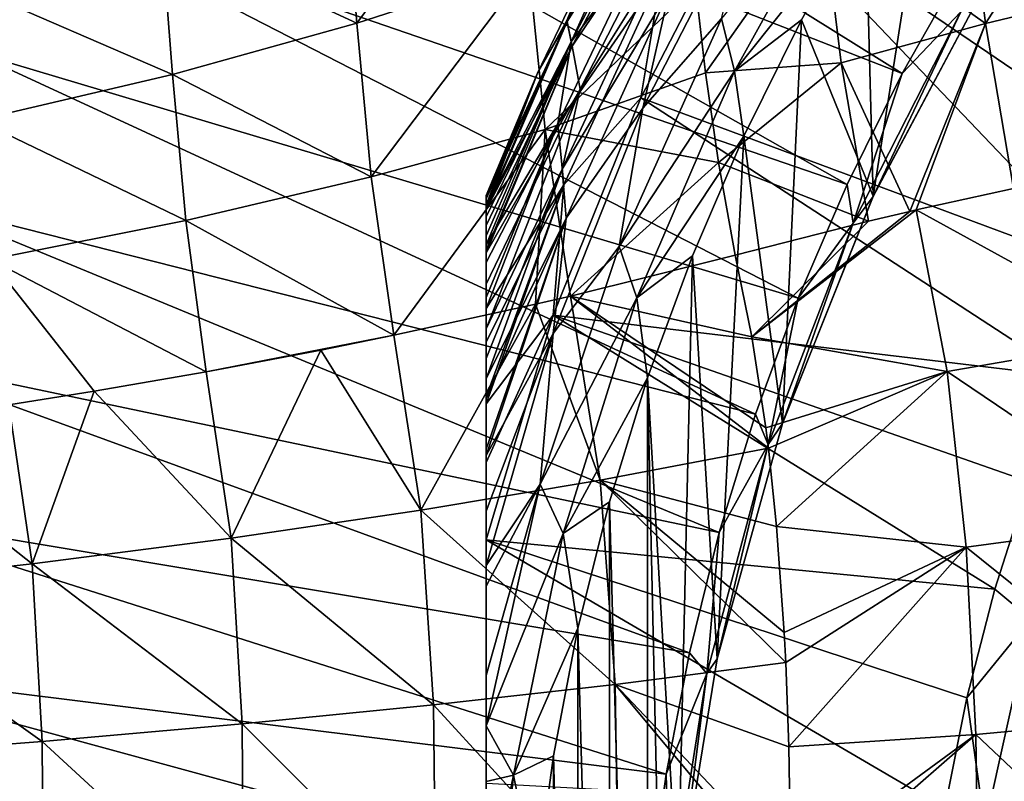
# Model space of a CAD drawing. Header units: metres. Extents: x -109 to 109, y -314 to 82.
# Tile 106 of 191: x -24.42 to -16.14, y 3.05 to 9.46. Entities that reach past the tile are written whole.
import ezdxf

# ---------------------------------------------------------------- set-up
doc = ezdxf.new("R2010")
doc.units = ezdxf.units.M
doc.layers.add('solid_504261_XXX', color=7, linetype='CONTINUOUS')

msp = doc.modelspace()

# ---------------------------------------------------------------- linework, layer by layer
at = {"layer": 'solid_504261_XXX'}
for points in [[(-23.791765, 11.670405, 142.88179), (-23.170132, 12.860459, 142.88179), (-16.999107, 9.012356, 119.136856)], [(-23.170132, 12.860459, 142.88179), (-16.486258, 9.919452, 119.136856), (-16.999107, 9.012356, 119.136856)], [(-18.291603, 10.560657, 87.66832), (-17.22595, 12.221982, 87.66832), (-14.291576, 8.980015, 83.425682)], [(-17.22595, 12.221982, 87.66832), (-13.765579, 9.767223, 83.425682), (-14.291576, 8.980015, 83.425682)], [(-24.352324, 10.450394, 142.88179), (-23.791765, 11.670405, 142.88179), (-17.462095, 8.078826, 119.136856)], [(-23.791765, 11.670405, 142.88179), (-16.999107, 9.012356, 119.136856), (-17.462095, 8.078826, 119.136856)], [(-16.717783, 11.338222, 110.546997), (-17.30724, 10.416305, 110.546997), (-17.243874, 7.978006, 110.546997)], [(-16.717783, 11.338222, 110.546997), (-17.243874, 7.978006, 110.546997), (-16.280344, 9.795412, 110.546997)], [(-21.691849, 10.692941, 203.318832), (-21.589409, 9.435213, 203.710541), (-20.25687, 11.23489, 204.293411)], [(-21.589409, 9.435213, 203.710541), (-20.141527, 9.902872, 204.702148), (-20.25687, 11.23489, 204.293411)], [(-16.467161, 10.796034, 207.595978), (-16.299654, 9.43329, 207.840225), (-15.192377, 11.153863, 208.386734)], [(-16.299654, 9.43329, 207.840225), (-15.02158, 9.740791, 208.638016), (-15.192377, 11.153863, 208.386734)], [(-19.821882, 9.458815, 89.320335), (-19.58585, 10.019705, 89.789642), (-19.052559, 11, 89.789642)], [(-19.821882, 9.458815, 89.320335), (-19.052559, 11, 89.789642), (-19.020573, 10.981531, 89.320335)], [(-19.821882, 9.458815, 89.320335), (-19.020573, 10.981531, 89.320335), (-19.785345, 9.278728, 88.862144)], [(-19.819439, 9.45058, 108.027229), (-19.015591, 10.978657, 108.027229), (-19.58585, 10.019705, 107.255356)], [(-18.904844, 10.914718, 108.791199), (-19.015591, 10.978657, 108.027229), (-19.819439, 9.45058, 108.027229)], [(-19.020573, 10.981531, 89.320335), (-18.925276, 10.926508, 88.862144), (-19.785345, 9.278728, 88.862144)], [(-19.776844, 9.241248, 108.791199), (-18.904844, 10.914718, 108.791199), (-19.819439, 9.45058, 108.027229)], [(-19.785345, 9.278728, 88.862144), (-18.925276, 10.926508, 88.862144), (-19.174217, 10.102013, 88.426826)], [(-19.776844, 9.241248, 108.791199), (-18.721895, 10.809091, 109.535629), (-18.904844, 10.914718, 108.791199)], [(-19.776844, 9.241248, 108.791199), (-19.709969, 8.880479, 109.535629), (-18.721895, 10.809091, 109.535629)], [(-19.063433, 9.916716, 109.814964), (-18.721895, 10.809091, 109.535629), (-19.709969, 8.880479, 109.535629)], [(-18.411772, 9.031405, 110.515129), (-17.403614, 10.847756, 110.515129), (-18.51881, 9.47576, 110.420761)], [(-18.411772, 9.031405, 110.515129), (-17.30724, 10.416305, 110.546997), (-17.403614, 10.847756, 110.515129)], [(-17.672922, 10.411257, 206.743423), (-16.299654, 9.43329, 207.840225), (-16.467161, 10.796034, 207.595978)], [(-24.456068, 10.759809, 143.726563), (-24.352324, 10.450394, 142.88179), (-24.850372, 9.203555, 142.88179)], [(-23.232197, 10.195127, 202.43042), (-21.589409, 9.435213, 203.710541), (-21.691849, 10.692941, 203.318832)], [(-19.197525, 8.807113, 87.66832), (-18.291603, 10.560657, 87.66832), (-15.207158, 7.323399, 83.425682)], [(-19.026176, 9.8533, 88.025139), (-18.291603, 10.560657, 87.66832), (-19.197525, 8.807113, 87.66832)], [(-19.182491, 8.71995, 110.267899), (-18.248404, 10.535714, 110.267899), (-18.955437, 9.722594, 110.063057)], [(-18.51881, 9.47576, 110.420761), (-18.248404, 10.535714, 110.267899), (-19.182491, 8.71995, 110.267899)], [(-18.291603, 10.560657, 87.66832), (-14.772608, 8.164551, 83.425682), (-15.207158, 7.323399, 83.425682)], [(-18.291603, 10.560657, 87.66832), (-14.291576, 8.980015, 83.425682), (-14.772608, 8.164551, 83.425682)], [(-24.850372, 9.203555, 142.88179), (-24.352324, 10.450394, 142.88179), (-17.873865, 7.121598, 119.136856)], [(-24.352324, 10.450394, 142.88179), (-17.462095, 8.078826, 119.136856), (-17.873865, 7.121598, 119.136856)], [(-18.73941, 9.749856, 205.915787), (-18.653992, 9.017477, 206.046341), (-17.672922, 10.411257, 206.743423)], [(-18.653992, 9.017477, 206.046341), (-17.51198, 9.102987, 206.979355), (-17.672922, 10.411257, 206.743423)], [(-18.411772, 9.031405, 110.515129), (-17.845991, 9.463637, 110.546997), (-17.30724, 10.416305, 110.546997)], [(-17.30724, 10.416305, 110.546997), (-17.845991, 9.463637, 110.546997), (-17.243874, 7.978006, 110.546997)], [(-17.672922, 10.411257, 206.743423), (-17.51198, 9.102987, 206.979355), (-16.299654, 9.43329, 207.840225)], [(-24.867687, 9.753846, 201.640869), (-23.138399, 9.004287, 202.811172), (-23.232197, 10.195127, 202.43042)], [(-23.232197, 10.195127, 202.43042), (-23.138399, 9.004287, 202.811172), (-21.589409, 9.435213, 203.710541)], [(-19.897917, 8.589189, 88.426826), (-19.174217, 10.102013, 88.426826), (-19.026176, 9.8533, 88.025139)], [(-19.785345, 9.278728, 88.862144), (-19.174217, 10.102013, 88.426826), (-19.897917, 8.589189, 88.426826)], [(-19.58585, 10.019705, 107.255356), (-19.58585, 10.019705, 89.789642), (-20.068745, 9.013629, 89.789642)], [(-19.821882, 9.458815, 89.320335), (-20.068745, 9.013629, 89.789642), (-19.58585, 10.019705, 89.789642)], [(-20.068745, 9.013629, 107.255356), (-19.58585, 10.019705, 107.255356), (-20.068745, 9.013629, 89.789642)], [(-19.819439, 9.45058, 108.027229), (-19.58585, 10.019705, 107.255356), (-20.068745, 9.013629, 107.255356)], [(-21.589409, 9.435213, 203.710541), (-21.466242, 8.143011, 203.972702), (-20.141527, 9.902872, 204.702148)], [(-21.466242, 8.143011, 203.972702), (-20.00281, 8.539611, 204.971695), (-20.141527, 9.902872, 204.702148)], [(-20.141527, 9.902872, 204.702148), (-20.00281, 8.539611, 204.971695), (-18.73941, 9.749856, 205.915787)], [(-19.859987, 8.205888, 109.814964), (-19.063433, 9.916716, 109.814964), (-19.709969, 8.880479, 109.535629)], [(-18.955437, 9.722594, 110.063057), (-19.063433, 9.916716, 109.814964), (-19.859987, 8.205888, 109.814964)], [(-16.506668, 9.530129, 118.34626), (-16.999107, 9.012356, 119.136856), (-16.486258, 9.919452, 119.136856)], [(-19.897917, 8.589189, 88.426826), (-19.026176, 9.8533, 88.025139), (-19.846888, 8.073659, 88.025139)], [(-19.846888, 8.073659, 88.025139), (-19.026176, 9.8533, 88.025139), (-19.197525, 8.807113, 87.66832)], [(-16.280287, 9.795524, 117.546997), (-17.243933, 7.977893, 117.546997), (-16.506668, 9.530129, 118.34626)], [(-17.243874, 7.978006, 110.546997), (-17.243933, 7.977893, 117.546997), (-16.280287, 9.795524, 117.546997)], [(-16.280344, 9.795412, 110.546997), (-17.243874, 7.978006, 110.546997), (-16.280287, 9.795524, 117.546997)], [(-24.867687, 9.753846, 201.640869), (-24.778803, 8.620009, 202.016632), (-23.138399, 9.004287, 202.811172)], [(-20.00281, 8.539611, 204.971695), (-18.653992, 9.017477, 206.046341), (-18.73941, 9.749856, 205.915787)], [(-19.826239, 7.794721, 110.063057), (-18.955437, 9.722594, 110.063057), (-19.859987, 8.205888, 109.814964)], [(-19.182491, 8.71995, 110.267899), (-18.955437, 9.722594, 110.063057), (-19.826239, 7.794721, 110.063057)], [(-16.299654, 9.43329, 207.840225), (-16.062202, 8.04432, 207.994095), (-15.02158, 9.740791, 208.638016)], [(-16.506668, 9.530129, 118.34626), (-17.412413, 7.752505, 118.34626), (-16.999107, 9.012356, 119.136856)], [(-17.243933, 7.977893, 117.546997), (-17.412413, 7.752505, 118.34626), (-16.506668, 9.530129, 118.34626)], [(-19.821882, 9.458815, 89.320335), (-20.5, 7.882647, 89.321541), (-20.068745, 9.013629, 89.789642)], [(-19.821882, 9.458815, 89.320335), (-19.785345, 9.278728, 88.862144), (-20.5, 7.882647, 89.321541)], [(-19.819439, 9.45058, 108.027229), (-20.5, 7.98436, 107.255356), (-20.5, 7.957445, 107.624779)], [(-19.819439, 9.45058, 108.027229), (-20.068745, 9.013629, 107.255356), (-20.5, 7.98436, 107.255356)], [(-19.819439, 9.45058, 108.027229), (-20.5, 7.957445, 107.624779), (-20.5, 7.875342, 107.996506)], [(-19.819439, 9.45058, 108.027229), (-20.5, 7.875342, 107.996506), (-20.5, 7.866114, 108.026939)], [(-19.776844, 9.241248, 108.791199), (-19.819439, 9.45058, 108.027229), (-20.5, 7.866114, 108.026939)], [(-19.382099, 7.554508, 110.420761), (-18.51881, 9.47576, 110.420761), (-19.182491, 8.71995, 110.267899)], [(-18.411772, 9.031405, 110.515129), (-18.51881, 9.47576, 110.420761), (-19.382099, 7.554508, 110.420761)], [(-18.411772, 9.031405, 110.515129), (-18.33223, 8.483446, 110.546997), (-17.845991, 9.463637, 110.546997)], [(-17.845991, 9.463637, 110.546997), (-18.33223, 8.483446, 110.546997), (-18.005428, 6.066638, 110.546997)], [(-17.845991, 9.463637, 110.546997), (-18.005428, 6.066638, 110.546997), (-17.243874, 7.978006, 110.546997)], [(-23.138399, 9.004287, 202.811172), (-21.466242, 8.143011, 203.972702), (-21.589409, 9.435213, 203.710541)], [(-17.51198, 9.102987, 206.979355), (-16.935295, 7.850665, 207.38887), (-16.299654, 9.43329, 207.840225)], [(-16.935295, 7.850665, 207.38887), (-16.88089, 7.863252, 207.428192), (-16.299654, 9.43329, 207.840225)], [(-16.88089, 7.863252, 207.428192), (-16.062202, 8.04432, 207.994095), (-16.299654, 9.43329, 207.840225)], [(-19.785345, 9.278728, 88.862144), (-20.5, 7.571061, 88.863434), (-20.5, 7.645519, 88.947113)], [(-19.785345, 9.278728, 88.862144), (-19.897917, 8.589189, 88.426826), (-20.5, 7.571061, 88.863434)], [(-19.785345, 9.278728, 88.862144), (-20.5, 7.645519, 88.947113), (-20.5, 7.804215, 89.169632)], [(-19.785345, 9.278728, 88.862144), (-20.5, 7.804215, 89.169632), (-20.5, 7.882647, 89.321541)], [(-25.28463, 7.93309, 142.88179), (-24.850372, 9.203555, 142.88179), (-18.233206, 6.143483, 119.136856)], [(-24.850372, 9.203555, 142.88179), (-17.873865, 7.121598, 119.136856), (-18.233206, 6.143483, 119.136856)], [(-19.776844, 9.241248, 108.791199), (-20.5, 7.501944, 108.790718), (-19.709969, 8.880479, 109.535629)], [(-19.776844, 9.241248, 108.791199), (-20.5, 7.866114, 108.026939), (-20.5, 7.733636, 108.372681)], [(-19.776844, 9.241248, 108.791199), (-20.5, 7.733636, 108.372681), (-20.5, 7.525136, 108.754692)], [(-19.776844, 9.241248, 108.791199), (-20.5, 7.525136, 108.754692), (-20.5, 7.501944, 108.790718)], [(-19.230999, 7.12238, 110.515129), (-18.411772, 9.031405, 110.515129), (-19.382099, 7.554508, 110.420761)], [(-19.230999, 7.12238, 110.515129), (-18.33223, 8.483446, 110.546997), (-18.411772, 9.031405, 110.515129)], [(-18.653992, 9.017477, 206.046341), (-18.54608, 8.262213, 206.151642), (-17.51198, 9.102987, 206.979355)], [(-18.54608, 8.262213, 206.151642), (-17.282633, 7.768625, 207.132477), (-17.51198, 9.102987, 206.979355)], [(-17.51198, 9.102987, 206.979355), (-17.282633, 7.768625, 207.132477), (-16.935295, 7.850665, 207.38887)], [(-24.778803, 8.620009, 202.016632), (-23.026278, 7.775918, 203.072006), (-23.138399, 9.004287, 202.811172)], [(-23.138399, 9.004287, 202.811172), (-23.026278, 7.775918, 203.072006), (-21.466242, 8.143011, 203.972702)], [(-20.068745, 9.013629, 89.789642), (-20.5, 7.882647, 89.321541), (-20.5, 7.907709, 89.382874)], [(-20.068745, 9.013629, 89.789642), (-20.5, 7.907709, 89.382874), (-20.5, 7.96566, 89.588081)], [(-20.068745, 9.013629, 89.789642), (-20.5, 7.96566, 89.588081), (-20.5, 7.98436, 89.789642)], [(-20.068745, 9.013629, 107.255356), (-20.5, 7.98436, 89.789642), (-20.5, 7.98436, 107.255356)], [(-20.068745, 9.013629, 107.255356), (-20.068745, 9.013629, 89.789642), (-20.5, 7.98436, 89.789642)], [(-20.00281, 8.539611, 204.971695), (-18.54608, 8.262213, 206.151642), (-18.653992, 9.017477, 206.046341)], [(-17.412413, 7.752505, 118.34626), (-17.462095, 8.078826, 119.136856), (-16.999107, 9.012356, 119.136856)], [(-19.859987, 8.205888, 109.814964), (-19.709969, 8.880479, 109.535629), (-20.5, 6.862637, 109.535629)], [(-20.5, 7.239556, 109.142822), (-20.5, 6.862637, 109.535629), (-19.709969, 8.880479, 109.535629)], [(-20.5, 7.239556, 109.142822), (-19.709969, 8.880479, 109.535629), (-20.5, 7.501944, 108.790718)], [(-19.935806, 6.976663, 87.66832), (-19.197525, 8.807113, 87.66832), (-15.593862, 6.459205, 83.425682)], [(-19.846888, 8.073659, 88.025139), (-19.197525, 8.807113, 87.66832), (-19.935806, 6.976663, 87.66832)], [(-19.197525, 8.807113, 87.66832), (-15.207158, 7.323399, 83.425682), (-15.593862, 6.459205, 83.425682)], [(-19.936443, 6.822299, 110.267899), (-19.182491, 8.71995, 110.267899), (-19.826239, 7.794721, 110.063057)], [(-19.382099, 7.554508, 110.420761), (-19.182491, 8.71995, 110.267899), (-19.936443, 6.822299, 110.267899)], [(-24.778803, 8.620009, 202.016632), (-24.673677, 7.446022, 202.281723), (-23.026278, 7.775918, 203.072006)], [(-21.466242, 8.143011, 203.972702), (-21.276806, 6.808509, 204.144669), (-20.00281, 8.539611, 204.971695)], [(-21.276806, 6.808509, 204.144669), (-20.084745, 7.07031, 204.93306), (-20.00281, 8.539611, 204.971695)], [(-19.897917, 8.589189, 88.426826), (-20.5, 7.032553, 88.427078), (-20.5, 7.125154, 88.488159)], [(-19.897917, 8.589189, 88.426826), (-19.846888, 8.073659, 88.025139), (-20.5, 7.032553, 88.427078)], [(-19.897917, 8.589189, 88.426826), (-20.5, 7.125154, 88.488159), (-20.5, 7.421458, 88.717873)], [(-19.897917, 8.589189, 88.426826), (-20.5, 7.421458, 88.717873), (-20.5, 7.571061, 88.863434)], [(-20.084745, 7.07031, 204.93306), (-19.790148, 7.138798, 205.144287), (-20.00281, 8.539611, 204.971695)], [(-20.00281, 8.539611, 204.971695), (-19.790148, 7.138798, 205.144287), (-18.54608, 8.262213, 206.151642)], [(-19.230999, 7.12238, 110.515129), (-18.764664, 7.478438, 110.546997), (-18.33223, 8.483446, 110.546997)], [(-18.33223, 8.483446, 110.546997), (-18.764664, 7.478438, 110.546997), (-18.555767, 4.084533, 110.546997)], [(-18.33223, 8.483446, 110.546997), (-18.555767, 4.084533, 110.546997), (-18.005428, 6.066638, 110.546997)], [(-20.5, 6.612977, 109.720642), (-19.859987, 8.205888, 109.814964), (-20.5, 6.862637, 109.535629)], [(-20.5, 6.612977, 109.720642), (-20.5, 6.441999, 109.815208), (-19.859987, 8.205888, 109.814964)], [(-19.826239, 7.794721, 110.063057), (-19.859987, 8.205888, 109.814964), (-20.5, 6.441999, 109.815208)], [(-19.790148, 7.138798, 205.144287), (-18.40469, 7.481998, 206.235489), (-18.54608, 8.262213, 206.151642)], [(-18.54608, 8.262213, 206.151642), (-18.40469, 7.481998, 206.235489), (-17.282633, 7.768625, 207.132477)], [(-23.026278, 7.775918, 203.072006), (-21.276806, 6.808509, 204.144669), (-21.466242, 8.143011, 203.972702)], [(-19.846888, 8.073659, 88.025139), (-19.935806, 6.976663, 87.66832), (-20.5, 6.231312, 88.024956)], [(-19.846888, 8.073659, 88.025139), (-20.5, 6.231312, 88.024956), (-20.5, 6.290658, 88.049072)], [(-19.846888, 8.073659, 88.025139), (-20.5, 6.290658, 88.049072), (-20.5, 6.750435, 88.263573)], [(-19.846888, 8.073659, 88.025139), (-20.5, 6.750435, 88.263573), (-20.5, 7.032553, 88.427078)], [(-17.412413, 7.752505, 118.34626), (-17.873865, 7.121598, 119.136856), (-17.462095, 8.078826, 119.136856)], [(-14.934874, 6.794975, 208.62114), (-16.062202, 8.04432, 207.994095), (-16.88089, 7.863252, 207.428192)], [(-20.5, 7.98436, 89.789642), (-20.5, -7.98436, 89.789642), (-20.5, -7.98436, 107.255356)], [(-20.5, 7.98436, 89.789642), (-20.5, 7.96566, 89.588081), (-20.5, -7.98436, 89.789642)], [(-20.5, 7.98436, 107.255356), (-20.5, 7.98436, 89.789642), (-20.5, -7.98436, 107.255356)], [(-20.5, -7.957445, 107.624779), (-20.5, 7.98436, 107.255356), (-20.5, -7.98436, 107.255356)], [(-20.5, -7.957445, 107.624779), (-20.5, 7.957445, 107.624779), (-20.5, 7.98436, 107.255356)], [(-20.5, 7.96566, 89.588081), (-20.5, -7.965649, 89.588028), (-20.5, -7.98436, 89.789642)], [(-20.5, 7.96566, 89.588081), (-20.5, 7.907709, 89.382874), (-20.5, -7.965649, 89.588028)], [(-20.5, -7.875342, 107.996506), (-20.5, 7.875342, 107.996506), (-20.5, 7.957445, 107.624779)], [(-20.5, -7.957445, 107.624779), (-20.5, -7.875342, 107.996506), (-20.5, 7.957445, 107.624779)], [(-17.243874, 7.978006, 110.546997), (-18.005428, 6.066638, 110.546997), (-17.243933, 7.977893, 117.546997)], [(-18.005428, 6.066638, 110.546997), (-18.005411, 6.066729, 117.546997), (-17.243933, 7.977893, 117.546997)], [(-17.243933, 7.977893, 117.546997), (-18.005411, 6.066729, 117.546997), (-17.412413, 7.752505, 118.34626)], [(-25.653982, 6.642259, 142.88179), (-25.28463, 7.93309, 142.88179), (-18.539066, 5.147346, 119.136856)], [(-25.28463, 7.93309, 142.88179), (-18.233206, 6.143483, 119.136856), (-18.539066, 5.147346, 119.136856)], [(-20.5, 7.907709, 89.382874), (-20.5, -7.907656, 89.382736), (-20.5, -7.965649, 89.588028)], [(-20.5, 7.907709, 89.382874), (-20.5, 7.882647, 89.321541), (-20.5, -7.907656, 89.382736)], [(-20.5, 7.882647, 89.321541), (-20.5, -7.882643, 89.321533), (-20.5, -7.907656, 89.382736)], [(-20.5, 7.882647, 89.321541), (-20.5, 7.804215, 89.169632), (-20.5, -7.882643, 89.321533)], [(-20.5, -7.866114, 108.026939), (-20.5, 7.866114, 108.026939), (-20.5, 7.875342, 107.996506)], [(-20.5, -7.875342, 107.996506), (-20.5, -7.866114, 108.026939), (-20.5, 7.875342, 107.996506)], [(-20.5, -7.733636, 108.372681), (-20.5, 7.733636, 108.372681), (-20.5, 7.866114, 108.026939)], [(-20.5, -7.866114, 108.026939), (-20.5, -7.733636, 108.372681), (-20.5, 7.866114, 108.026939)], [(-20.5, 7.804215, 89.169632), (-20.5, -7.804101, 89.169441), (-20.5, -7.882643, 89.321533)], [(-20.5, 7.804215, 89.169632), (-20.5, 7.645519, 88.947113), (-20.5, -7.804101, 89.169441)], [(-19.826239, 7.794721, 110.063057), (-20.5, 6.441999, 109.815208), (-20.5, 6.276927, 109.891838)], [(-20.5, 5.85074, 110.046432), (-19.826239, 7.794721, 110.063057), (-20.5, 6.276927, 109.891838)], [(-20.5, 5.85074, 110.046432), (-20.5, 5.795064, 110.063194), (-19.826239, 7.794721, 110.063057)], [(-19.936443, 6.822299, 110.267899), (-19.826239, 7.794721, 110.063057), (-20.5, 5.795064, 110.063194)], [(-18.265207, 6.794838, 206.286179), (-16.88089, 7.863252, 207.428192), (-16.935295, 7.850665, 207.38887)], [(-18.265207, 6.794838, 206.286179), (-16.621912, 6.502206, 207.512589), (-16.88089, 7.863252, 207.428192)], [(-18.265207, 6.794838, 206.286179), (-16.935295, 7.850665, 207.38887), (-17.282633, 7.768625, 207.132477)], [(-16.621912, 6.502206, 207.512589), (-14.934874, 6.794975, 208.62114), (-16.88089, 7.863252, 207.428192)], [(-24.673677, 7.446022, 202.281723), (-22.855017, 6.501551, 203.249146), (-23.026278, 7.775918, 203.072006)], [(-23.026278, 7.775918, 203.072006), (-22.855017, 6.501551, 203.249146), (-21.276806, 6.808509, 204.144669)], [(-20.5, -7.525136, 108.754692), (-20.5, 7.525136, 108.754692), (-20.5, 7.733636, 108.372681)], [(-20.5, -7.733636, 108.372681), (-20.5, -7.525136, 108.754692), (-20.5, 7.733636, 108.372681)], [(-18.265207, 6.794838, 206.286179), (-17.282633, 7.768625, 207.132477), (-18.40469, 7.481998, 206.235489)], [(-17.412413, 7.752505, 118.34626), (-18.127382, 5.889944, 118.34626), (-17.873865, 7.121598, 119.136856)], [(-18.005411, 6.066729, 117.546997), (-18.127382, 5.889944, 118.34626), (-17.412413, 7.752505, 118.34626)], [(-20.5, 7.645519, 88.947113), (-20.5, -7.645365, 88.94693), (-20.5, -7.804101, 89.169441)], [(-20.5, 7.645519, 88.947113), (-20.5, 7.571061, 88.863434), (-20.5, -7.645365, 88.94693)], [(-20.5, 7.571061, 88.863434), (-20.5, -7.571054, 88.863426), (-20.5, -7.645365, 88.94693)], [(-20.5, 7.571061, 88.863434), (-20.5, 7.421458, 88.717873), (-20.5, -7.571054, 88.863426)], [(-20.04668, 5.555806, 110.420761), (-19.382099, 7.554508, 110.420761), (-19.936443, 6.822299, 110.267899)], [(-19.230999, 7.12238, 110.515129), (-19.382099, 7.554508, 110.420761), (-20.04668, 5.555806, 110.420761)], [(-20.5, -7.501944, 108.790718), (-20.5, 7.501944, 108.790718), (-20.5, 7.525136, 108.754692)], [(-20.5, -7.525136, 108.754692), (-20.5, -7.501944, 108.790718), (-20.5, 7.525136, 108.754692)], [(-20.5, -7.239556, 109.142822), (-20.5, 7.239556, 109.142822), (-20.5, 7.501944, 108.790718)], [(-20.5, -7.501944, 108.790718), (-20.5, -7.239556, 109.142822), (-20.5, 7.501944, 108.790718)], [(-18.265207, 6.794838, 206.286179), (-18.40469, 7.481998, 206.235489), (-19.790148, 7.138798, 205.144287)], [(-19.230999, 7.12238, 110.515129), (-19.142118, 6.451303, 110.546997), (-18.764664, 7.478438, 110.546997)], [(-18.764664, 7.478438, 110.546997), (-19.142118, 6.451303, 110.546997), (-18.888611, 2.054226, 110.546997)], [(-18.764664, 7.478438, 110.546997), (-18.888611, 2.054226, 110.546997), (-18.555767, 4.084533, 110.546997)], [(-24.673677, 7.446022, 202.281723), (-23.798023, 6.337998, 202.786972), (-22.855017, 6.501551, 203.249146)], [(-24.673677, 7.446022, 202.281723), (-24.515478, 6.222982, 202.469254), (-23.798023, 6.337998, 202.786972)], [(-20.5, 7.421458, 88.717873), (-20.5, -7.421367, 88.717789), (-20.5, -7.571054, 88.863426)], [(-20.5, 7.421458, 88.717873), (-20.5, 7.125154, 88.488159), (-20.5, -7.421367, 88.717789)], [(-20.5, 7.239556, 109.142822), (-20.5, -6.862637, 109.535629), (-20.5, 6.862637, 109.535629)], [(-20.5, -7.239556, 109.142822), (-20.5, -6.862637, 109.535629), (-20.5, 7.239556, 109.142822)], [(-20.5, 7.125154, 88.488159), (-20.5, -7.125125, 88.488136), (-20.5, -7.421367, 88.717789)], [(-20.5, 7.125154, 88.488159), (-20.5, 7.032553, 88.427078), (-20.5, -7.125125, 88.488136)], [(-19.539967, 5.588277, 205.233093), (-19.790148, 7.138798, 205.144287), (-20.084745, 7.07031, 204.93306)], [(-18.14711, 6.028254, 206.321747), (-19.790148, 7.138798, 205.144287), (-18.125351, 5.856837, 206.327118)], [(-19.539967, 5.588277, 205.233093), (-18.125351, 5.856837, 206.327118), (-19.790148, 7.138798, 205.144287)], [(-18.265207, 6.794838, 206.286179), (-19.790148, 7.138798, 205.144287), (-18.14711, 6.028254, 206.321747)], [(-21.050123, 5.335776, 204.238007), (-20.084745, 7.07031, 204.93306), (-21.276806, 6.808509, 204.144669)], [(-21.050123, 5.335776, 204.238007), (-19.539967, 5.588277, 205.233093), (-20.084745, 7.07031, 204.93306)], [(-19.85289, 5.140269, 110.515129), (-19.230999, 7.12238, 110.515129), (-20.04668, 5.555806, 110.420761)], [(-19.85289, 5.140269, 110.515129), (-19.142118, 6.451303, 110.546997), (-19.230999, 7.12238, 110.515129)], [(-18.127382, 5.889944, 118.34626), (-18.233206, 6.143483, 119.136856), (-17.873865, 7.121598, 119.136856)], [(-20.5, 7.032553, 88.427078), (-20.5, -7.032556, 88.427078), (-20.5, -7.125125, 88.488136)], [(-20.5, 7.032553, 88.427078), (-20.5, 6.750435, 88.263573), (-20.5, -7.032556, 88.427078)], [(-20.5, 5.08529, 87.66832), (-19.935806, 6.976663, 87.66832), (-16.219013, 4.67263, 83.425682)], [(-20.5, 5.738563, 87.849258), (-19.935806, 6.976663, 87.66832), (-20.5, 5.08529, 87.66832)], [(-20.5, 6.231312, 88.024956), (-19.935806, 6.976663, 87.66832), (-20.5, 5.738563, 87.849258)], [(-19.935806, 6.976663, 87.66832), (-15.931499, 5.574687, 83.425682), (-16.219013, 4.67263, 83.425682)], [(-19.935806, 6.976663, 87.66832), (-15.593862, 6.459205, 83.425682), (-15.931499, 5.574687, 83.425682)], [(-22.855017, 6.501551, 203.249146), (-21.890331, 6.684067, 203.777512), (-21.276806, 6.808509, 204.144669)], [(-21.050123, 5.335776, 204.238007), (-21.276806, 6.808509, 204.144669), (-21.890331, 6.684067, 203.777512)], [(-20.5, -6.612986, 109.720642), (-20.5, 6.612977, 109.720642), (-20.5, 6.862637, 109.535629)], [(-20.5, -6.862637, 109.535629), (-20.5, -6.612986, 109.720642), (-20.5, 6.862637, 109.535629)], [(-19.936443, 6.822299, 110.267899), (-20.5, 5.795064, 110.063194), (-20.5, 5.326837, 110.181923)], [(-20.5, 4.871683, 110.268272), (-19.936443, 6.822299, 110.267899), (-20.5, 5.326837, 110.181923)], [(-20.04668, 5.555806, 110.420761), (-19.936443, 6.822299, 110.267899), (-20.5, 4.871683, 110.268272)], [(-18.265207, 6.794838, 206.286179), (-18.14711, 6.028254, 206.321747), (-16.621912, 6.502206, 207.512589)], [(-16.621912, 6.502206, 207.512589), (-14.770905, 5.251793, 208.650116), (-14.934874, 6.794975, 208.62114)], [(-20.5, 6.750435, 88.263573), (-20.5, -6.750476, 88.263588), (-20.5, -7.032556, 88.427078)], [(-20.5, 6.750435, 88.263573), (-20.5, 6.290658, 88.049072), (-20.5, -6.750476, 88.263588)], [(-25.957481, 5.334379, 142.88179), (-25.653982, 6.642259, 142.88179), (-18.79055, 4.136113, 119.136856)], [(-25.653982, 6.642259, 142.88179), (-18.539066, 5.147346, 119.136856), (-18.79055, 4.136113, 119.136856)], [(-22.646784, 5.10007, 203.352264), (-21.890331, 6.684067, 203.777512), (-22.855017, 6.501551, 203.249146)], [(-22.646784, 5.10007, 203.352264), (-21.050123, 5.335776, 204.238007), (-21.890331, 6.684067, 203.777512)], [(-20.5, -6.441999, 109.815208), (-20.5, 6.441999, 109.815208), (-20.5, 6.612977, 109.720642)], [(-20.5, -6.612986, 109.720642), (-20.5, -6.441999, 109.815208), (-20.5, 6.612977, 109.720642)], [(-22.646784, 5.10007, 203.352264), (-22.855017, 6.501551, 203.249146), (-23.798023, 6.337998, 202.786972)], [(-18.14711, 6.028254, 206.321747), (-18.125351, 5.856837, 206.327118), (-16.621912, 6.502206, 207.512589)], [(-18.125351, 5.856837, 206.327118), (-18.055868, 5.199382, 206.339996), (-16.621912, 6.502206, 207.512589)], [(-18.055868, 5.199382, 206.339996), (-16.460398, 5.025775, 207.542542), (-16.621912, 6.502206, 207.512589)], [(-16.621912, 6.502206, 207.512589), (-16.460398, 5.025775, 207.542542), (-14.770905, 5.251793, 208.650116)], [(-20.5, -6.27696, 109.891823), (-20.5, 6.276927, 109.891838), (-20.5, 6.441999, 109.815208)], [(-20.5, -6.27696, 109.891823), (-20.5, 6.441999, 109.815208), (-20.5, -6.441999, 109.815208)], [(-19.85289, 5.140269, 110.515129), (-19.463419, 5.405098, 110.546997), (-19.142118, 6.451303, 110.546997)], [(-19.142118, 6.451303, 110.546997), (-19.463419, 5.405098, 110.546997), (-19.142118, -6.451303, 110.546997)], [(-19.142118, 6.451303, 110.546997), (-19, 0, 110.546997), (-18.888611, 2.054226, 110.546997)], [(-19.142118, 6.451303, 110.546997), (-19.142118, -6.451303, 110.546997), (-19, 0, 110.546997)], [(-24.321074, 4.88424, 202.586151), (-23.798023, 6.337998, 202.786972), (-24.515478, 6.222982, 202.469254)], [(-24.321074, 4.88424, 202.586151), (-22.646784, 5.10007, 203.352264), (-23.798023, 6.337998, 202.786972)], [(-24.321074, 4.88424, 202.586151), (-24.515478, 6.222982, 202.469254), (-25.78076, 6.038707, 201.975616)], [(-20.5, 6.290658, 88.049072), (-20.5, -6.290752, 88.04911), (-20.5, -6.750476, 88.263588)], [(-20.5, 6.290658, 88.049072), (-20.5, 6.231312, 88.024956), (-20.5, -6.290752, 88.04911)], [(-20.5, -5.85081, 110.04641), (-20.5, 5.85074, 110.046432), (-20.5, 6.276927, 109.891838)], [(-20.5, -6.27696, 109.891823), (-20.5, -5.85081, 110.04641), (-20.5, 6.276927, 109.891838)], [(-20.5, 6.231312, 88.024956), (-20.5, -6.231315, 88.024956), (-20.5, -6.290752, 88.04911)], [(-20.5, 6.231312, 88.024956), (-20.5, 5.738563, 87.849258), (-20.5, -6.231315, 88.024956)], [(-18.127382, 5.889944, 118.34626), (-18.539066, 5.147346, 119.136856), (-18.233206, 6.143483, 119.136856)], [(-18.005411, 6.066729, 117.546997), (-18.55579, 4.084438, 117.546997), (-18.127382, 5.889944, 118.34626)], [(-18.555767, 4.084533, 110.546997), (-18.55579, 4.084438, 117.546997), (-18.005411, 6.066729, 117.546997)], [(-18.005428, 6.066638, 110.546997), (-18.555767, 4.084533, 110.546997), (-18.005411, 6.066729, 117.546997)], [(-26.060934, 4.690766, 201.948517), (-24.321074, 4.88424, 202.586151), (-25.78076, 6.038707, 201.975616)], [(-18.127382, 5.889944, 118.34626), (-18.643745, 3.962851, 118.34626), (-18.539066, 5.147346, 119.136856)], [(-18.55579, 4.084438, 117.546997), (-18.643745, 3.962851, 118.34626), (-18.127382, 5.889944, 118.34626)], [(-20.5, -5.795064, 110.063194), (-20.5, 5.795064, 110.063194), (-20.5, 5.85074, 110.046432)], [(-20.5, -5.85081, 110.04641), (-20.5, -5.795064, 110.063194), (-20.5, 5.85074, 110.046432)], [(-19.539967, 5.588277, 205.233093), (-18.055868, 5.199382, 206.339996), (-18.125351, 5.856837, 206.327118)], [(-20.5, -5.32695, 110.1819), (-20.5, 5.326837, 110.181923), (-20.5, 5.795064, 110.063194)], [(-20.5, -5.795064, 110.063194), (-20.5, -5.32695, 110.1819), (-20.5, 5.795064, 110.063194)], [(-20.5, 5.738563, 87.849258), (-20.5, 5.08529, 87.66832), (-20.5, -5.738663, 87.849289)], [(-20.5, 5.738563, 87.849258), (-20.5, -5.738663, 87.849289), (-20.5, -6.231315, 88.024956)], [(-19.415688, 3.868916, 205.24115), (-19.539967, 5.588277, 205.233093), (-21.050123, 5.335776, 204.238007)], [(-20.04668, 5.555806, 110.420761), (-20.5, 4.871683, 110.268272), (-20.5, 4.695694, 110.295845)], [(-20.5, 3.943627, 110.386093), (-20.04668, 5.555806, 110.420761), (-20.5, 4.695694, 110.295845)], [(-20.5, 3.943627, 110.386093), (-20.5, 3.519611, 110.421791), (-20.04668, 5.555806, 110.420761)], [(-19.85289, 5.140269, 110.515129), (-20.04668, 5.555806, 110.420761), (-20.5, 3.519611, 110.421791)], [(-19.539967, 5.588277, 205.233093), (-17.978977, 4.052757, 206.339447), (-17.99185, 4.306794, 206.341599)], [(-19.415688, 3.868916, 205.24115), (-17.978977, 4.052757, 206.339447), (-19.539967, 5.588277, 205.233093)], [(-19.539967, 5.588277, 205.233093), (-17.99185, 4.306794, 206.341599), (-18.055868, 5.199382, 206.339996)], [(-15.918535, 4.419759, 83.119949), (-16.219013, 4.67263, 83.425682), (-15.931499, 5.574687, 83.425682)], [(-19.85289, 5.140269, 110.515129), (-19.727522, 4.34331, 110.546997), (-19.463419, 5.405098, 110.546997)], [(-19.463419, 5.405098, 110.546997), (-19.727522, 4.34331, 110.546997), (-19.463419, -5.405098, 110.546997)], [(-19.463419, 5.405098, 110.546997), (-19.463419, -5.405098, 110.546997), (-19.142118, -6.451303, 110.546997)], [(-26.194347, 4.012806, 142.88179), (-25.957481, 5.334379, 142.88179), (-18.986916, 3.112747, 119.136856)], [(-25.957481, 5.334379, 142.88179), (-18.79055, 4.136113, 119.136856), (-18.986916, 3.112747, 119.136856)], [(-20.943197, 3.697604, 204.25), (-21.050123, 5.335776, 204.238007), (-22.646784, 5.10007, 203.352264)], [(-20.943197, 3.697604, 204.25), (-19.415688, 3.868916, 205.24115), (-21.050123, 5.335776, 204.238007)], [(-20.5, -4.871683, 110.268272), (-20.5, 4.871683, 110.268272), (-20.5, 5.326837, 110.181923)], [(-20.5, -5.32695, 110.1819), (-20.5, -4.871683, 110.268272), (-20.5, 5.326837, 110.181923)], [(-16.460398, 5.025775, 207.542542), (-14.69627, 3.604052, 208.637894), (-14.770905, 5.251793, 208.650116)], [(-20.271063, 3.105413, 110.515129), (-19.85289, 5.140269, 110.515129), (-20.5, 3.519611, 110.421791)], [(-20.271063, 3.105413, 110.515129), (-19.727522, 4.34331, 110.546997), (-19.85289, 5.140269, 110.515129)], [(-18.643745, 3.962851, 118.34626), (-18.79055, 4.136113, 119.136856), (-18.539066, 5.147346, 119.136856)], [(-18.055868, 5.199382, 206.339996), (-17.99185, 4.306794, 206.341599), (-16.460398, 5.025775, 207.542542)], [(-22.552423, 3.537225, 203.374771), (-22.646784, 5.10007, 203.352264), (-24.321074, 4.88424, 202.586151)], [(-22.552423, 3.537225, 203.374771), (-20.943197, 3.697604, 204.25), (-22.646784, 5.10007, 203.352264)], [(-20.5, 3.0343, 87.27034), (-20.5, -5.08529, 87.66832), (-20.5, 5.08529, 87.66832)], [(-20.5, -5.738663, 87.849289), (-20.5, 5.08529, 87.66832), (-20.5, -5.08529, 87.66832)], [(-20.5, 5.08529, 87.66832), (-16.455494, 3.75587, 83.425682), (-16.6402, 2.827293, 83.425682)], [(-20.5, 3.0343, 87.27034), (-20.5, 5.08529, 87.66832), (-16.6402, 2.827293, 83.425682)], [(-20.5, 5.08529, 87.66832), (-16.219013, 4.67263, 83.425682), (-16.455494, 3.75587, 83.425682)], [(-17.99185, 4.306794, 206.341599), (-17.978977, 4.052757, 206.339447), (-16.460398, 5.025775, 207.542542)], [(-17.978977, 4.052757, 206.339447), (-17.953224, 3.344195, 206.328979), (-16.460398, 5.025775, 207.542542)], [(-17.953224, 3.344195, 206.328979), (-16.381472, 3.448344, 207.530991), (-16.460398, 5.025775, 207.542542)], [(-16.460398, 5.025775, 207.542542), (-16.381472, 3.448344, 207.530991), (-14.69627, 3.604052, 208.637894)], [(-24.234331, 3.389358, 202.624237), (-24.321074, 4.88424, 202.586151), (-26.060934, 4.690766, 201.948517)], [(-24.234331, 3.389358, 202.624237), (-22.552423, 3.537225, 203.374771), (-24.321074, 4.88424, 202.586151)], [(-20.5, -4.695864, 110.295815), (-20.5, 4.695694, 110.295845), (-20.5, 4.871683, 110.268272)], [(-20.5, -4.695864, 110.295815), (-20.5, 4.871683, 110.268272), (-20.5, -4.871683, 110.268272)], [(-25.977619, 3.255263, 202.005768), (-24.234331, 3.389358, 202.624237), (-26.060934, 4.690766, 201.948517)], [(-20.5, -3.943909, 110.38607), (-20.5, 3.943627, 110.386093), (-20.5, 4.695694, 110.295845)], [(-20.5, -4.695864, 110.295815), (-20.5, -3.943909, 110.38607), (-20.5, 4.695694, 110.295845)], [(-15.918535, 4.419759, 83.119949), (-16.455494, 3.75587, 83.425682), (-16.219013, 4.67263, 83.425682)], [(-16.30308, 2.672754, 83.119949), (-16.455494, 3.75587, 83.425682), (-15.918535, 4.419759, 83.119949)], [(-16.30308, 2.672754, 83.119949), (-15.918535, 4.419759, 83.119949), (-15.906569, 2.60775, 82.873764)], [(-20.271063, 3.105413, 110.515129), (-19.933752, 3.268818, 110.546997), (-19.727522, 4.34331, 110.546997)], [(-19.727522, 4.34331, 110.546997), (-19.933752, 3.268818, 110.546997), (-19.727522, -4.34331, 110.546997)], [(-19.727522, 4.34331, 110.546997), (-19.727522, -4.34331, 110.546997), (-19.463419, -5.405098, 110.546997)], [(-18.643745, 3.962851, 118.34626), (-18.986916, 3.112747, 119.136856), (-18.79055, 4.136113, 119.136856)], [(-18.55579, 4.084438, 117.546997), (-18.88862, 2.054261, 117.546997), (-18.643745, 3.962851, 118.34626)], [(-18.888611, 2.054226, 110.546997), (-18.88862, 2.054261, 117.546997), (-18.55579, 4.084438, 117.546997)], [(-18.555767, 4.084533, 110.546997), (-18.888611, 2.054226, 110.546997), (-18.55579, 4.084438, 117.546997)], [(-26.363972, 2.680936, 142.88179), (-26.194347, 4.012806, 142.88179), (-19.127592, 2.080251, 119.136856)], [(-26.194347, 4.012806, 142.88179), (-18.986916, 3.112747, 119.136856), (-19.127592, 2.080251, 119.136856)], [(-19.415688, 3.868916, 205.24115), (-17.953224, 3.344195, 206.328979), (-17.978977, 4.052757, 206.339447)], [(-20.5, -3.519624, 110.421791), (-20.5, 3.519611, 110.421791), (-20.5, 3.943627, 110.386093)], [(-20.5, -3.943909, 110.38607), (-20.5, -3.519624, 110.421791), (-20.5, 3.943627, 110.386093)], [(-18.643745, 3.962851, 118.34626), (-18.955843, 1.992339, 118.34626), (-18.986916, 3.112747, 119.136856)], [(-18.88862, 2.054261, 117.546997), (-18.955843, 1.992339, 118.34626), (-18.643745, 3.962851, 118.34626)], [(-20.943197, 3.697604, 204.25), (-19.386095, 1.996117, 205.198624), (-19.415688, 3.868916, 205.24115)], [(-19.415688, 3.868916, 205.24115), (-17.933775, 2.091037, 206.302719), (-17.935413, 2.30621, 206.307404)], [(-19.415688, 3.868916, 205.24115), (-19.386095, 1.996117, 205.198624), (-17.933775, 2.091037, 206.302719)], [(-19.415688, 3.868916, 205.24115), (-17.935413, 2.30621, 206.307404), (-17.953224, 3.344195, 206.328979)], [(-16.30308, 2.672754, 83.119949), (-16.6402, 2.827293, 83.425682), (-16.455494, 3.75587, 83.425682)], [(-22.552423, 3.537225, 203.374771), (-20.924713, 1.909302, 204.210205), (-20.943197, 3.697604, 204.25)], [(-20.943197, 3.697604, 204.25), (-20.924713, 1.909302, 204.210205), (-19.386095, 1.996117, 205.198624)], [(-16.381472, 3.448344, 207.530991), (-14.679689, 1.843857, 208.606918), (-14.69627, 3.604052, 208.637894)], [(-24.234331, 3.389358, 202.624237), (-22.540291, 1.827899, 203.344452), (-22.552423, 3.537225, 203.374771)], [(-22.552423, 3.537225, 203.374771), (-22.540291, 1.827899, 203.344452), (-20.924713, 1.909302, 204.210205)], [(-20.271063, 3.105413, 110.515129), (-20.5, 3.519611, 110.421791), (-20.5, 3.05174, 110.45179)], [(-20.5, -3.052279, 110.451759), (-20.5, 3.05174, 110.45179), (-20.5, 3.519611, 110.421791)], [(-20.5, -3.052279, 110.451759), (-20.5, 3.519611, 110.421791), (-20.5, -3.519624, 110.421791)], [(-17.953224, 3.344195, 206.328979), (-17.935413, 2.30621, 206.307404), (-16.381472, 3.448344, 207.530991)], [(-17.935413, 2.30621, 206.307404), (-17.933775, 2.091037, 206.302719), (-16.381472, 3.448344, 207.530991)], [(-17.933775, 2.091037, 206.302719), (-16.35705, 1.763696, 207.501007), (-16.381472, 3.448344, 207.530991)], [(-16.381472, 3.448344, 207.530991), (-16.35705, 1.763696, 207.501007), (-14.679689, 1.843857, 208.606918)], [(-25.977619, 3.255263, 202.005768), (-24.223452, 1.752423, 202.608337), (-24.234331, 3.389358, 202.624237)], [(-24.234331, 3.389358, 202.624237), (-24.223452, 1.752423, 202.608337), (-22.540291, 1.827899, 203.344452)], [(-25.977619, 3.255263, 202.005768), (-25.963488, 1.68328, 202.007523), (-24.223452, 1.752423, 202.608337)], [(-20.271063, 3.105413, 110.515129), (-20.081533, 2.1845, 110.546997), (-19.933752, 3.268818, 110.546997)], [(-19.933752, 3.268818, 110.546997), (-20.081533, 2.1845, 110.546997), (-19.933752, -3.268818, 110.546997)], [(-19.933752, 3.268818, 110.546997), (-19.933752, -3.268818, 110.546997), (-19.727522, -4.34331, 110.546997)], [(-20.5, 1.994317, 110.493568), (-20.271063, 3.105413, 110.515129), (-20.5, 3.05174, 110.45179)], [(-20.5, 1.994317, 110.493568), (-20.48123, 1.03869, 110.515129), (-20.271063, 3.105413, 110.515129)], [(-20.48123, 1.03869, 110.515129), (-20.081533, 2.1845, 110.546997), (-20.271063, 3.105413, 110.515129)], [(-18.955843, 1.992339, 118.34626), (-19.127592, 2.080251, 119.136856), (-18.986916, 3.112747, 119.136856)]]:
    msp.add_3dface(points, dxfattribs=at)

doc.saveas('drawing.dxf')
